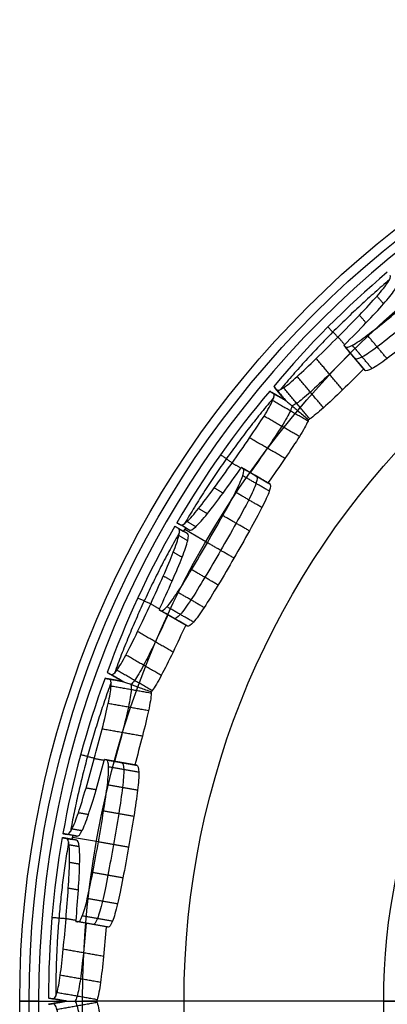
# Model space of a CAD drawing. Header units: millimetres. Extents: x 134 to 326, y 214 to 407.
# Tile 9 of 32: x 134 to 170, y 310 to 407. Entities that reach past the tile are written whole.
import ezdxf

# ---------------------------------------------------------------- set-up
doc = ezdxf.new("R2010")
doc.units = ezdxf.units.MM
doc.layers.add('Default', color=7, linetype='Continuous')

# ---------------------------------------------------------------- blocks, each defined once
blk = doc.blocks.new('Københavner vase Ø18 v15')
at = {"layer": 'Default', "color": 7, "true_color": 0xf6f6f3}
for p, q in [((-96.153, 245), (-90, 245)), ((-94.311, 230), (-96.153, 245)), ((-52.298, 10), (-80.075, 236.219)), ((-94.311, 230), (-91.564, 230)), ((-92.229, 226.5, -0.117), (-92.66, 230, -0.193)), ((-92.66, 230, 0.193), (-92.229, 226.5, 0.117)), ((-91.509, 230, -15.932), (-91.086, 226.5, -15.858)), ((-91.017, 226.5, -16.252), (-91.44, 230, -16.326)), ((-88.455, 209.1, -15.597), (-90.983, 230, -16.043)), ((-87.137, 230, -31.51), (-86.707, 226.5, -31.434)), ((-86.627, 226.5, -31.654), (-87.005, 230, -31.873)), ((-80.542, 230, -46.27), (-80.169, 226.5, -46.055)), ((-79.969, 226.5, -46.401), (-80.342, 230, -46.616)), ((-77.786, 209.1, -44.91), (-80.009, 230, -46.193)), ((-71.105, 230, -59.412), (-70.727, 226.5, -59.194)), ((-70.576, 226.5, -59.374), (-70.857, 230, -59.708)), ((-91.564, 228.362), (-93.099, 228.167, -0.271)), ((-91.564, 228.361), (-93.099, 228.167, 0.271)), ((-90.813, 228.31, -15.81), (-91.783, 228.19, -15.981)), ((-90.743, 228.31, -16.204), (-91.713, 228.19, -16.375)), ((-86.042, 228.361, -31.317), (-87.577, 228.167, -31.588)), ((-86.042, 228.362, -31.317), (-87.392, 228.167, -32.096)), ((-79.929, 228.31, -45.916), (-80.782, 228.19, -46.409)), ((-79.729, 228.31, -46.262), (-80.582, 228.19, -46.755)), ((-70.142, 228.361, -58.856), (-71.492, 228.167, -59.636)), ((-70.142, 228.362, -58.856), (-71.144, 228.167, -60.05)), ((-60.532, -5), (-88.614, 223.711)), ((-87.621, 218.082, -7.276), (-90.531, 217.718, -7.789)), ((-88.985, 217.15, -7.516), (-89.167, 218.65, -7.548)), ((-84.825, 218.082, -23.131), (-87.736, 217.718, -23.644)), ((-86.372, 218.65, -23.404), (-86.189, 217.15, -23.372)), ((-79.849, 218.082, -36.805), (-82.408, 217.718, -38.283)), ((-81.048, 217.15, -37.498), (-81.208, 218.65, -37.59)), ((-71.799, 218.082, -50.748), (-74.358, 217.718, -52.226)), ((-73.158, 218.65, -51.533), (-72.998, 217.15, -51.441)), ((-62.445, 218.082, -61.895), (-64.344, 217.718, -64.159)), ((-63.335, 217.15, -62.956), (-63.454, 218.65, -63.098)), ((-60.532, -5), (-55.532, -5))]:
    blk.add_line(p, q, dxfattribs=at)
at = {"layer": 'Default', "color": 7, "true_color": 0xf6f6f3, "extrusion": (0, 1, 0)}
blk.add_circle((0, 0, 237.5), 95.232, dxfattribs=at)
at = {"layer": 'Default', "color": 7, "true_color": 0xf6f6f3, "extrusion": (0, -1, 0)}
for centre, radius, start, end in [((0, 0, -245), 96.153, 0, 180), ((0, 0, -245), 96.153, 180, 0), ((0, 0, -245), 90, 90, 270), ((0, 0, -236.219), 80.075, 90, 180), ((0, 0, -236.219), 80.075, 180, 270), ((0, 0, 5), 60.532, 180, 270), ((0, 0, 5), 60.532, 270, 180)]:
    blk.add_arc(centre, radius, start, end, dxfattribs=at)
at = {"layer": 'Default', "color": 7, "true_color": 0xf6f6f3}
blk.add_arc((-90, 235), 10, 7, 90, dxfattribs=at)
at = {"layer": 'Default', "color": 7, "true_color": 0xf6f6f3, "extrusion": (0, 1, 0)}
for centre, radius, start, end in [((0, 0, 230), 94.311, 180, 0), ((0, 0, 230), 94.311, 0, 180), ((3.939, -0.695, 230), 89.386, 350.1282, 0.2463), ((3.939, -0.695, 230), 89.386, 339.7537, 349.8718), ((3.464, -2, 230), 89.386, 330.1282, 340.2463), ((3.464, -2, 230), 89.386, 319.7537, 329.8718), ((2.571, -3.064, 230), 89.386, 310.1282, 320.2463)]:
    blk.add_arc(centre, radius, start, end, dxfattribs=at)
at = {"layer": 'Default', "color": 7, "true_color": 0xf6f6f3, "extrusion": (3.71877e-07, -1, 6.55669e-08)}
blk.add_arc((-2.954, -0.521, -230), 89.386, 189.8718, 190.1282, dxfattribs=at)
at = {"layer": 'Default', "color": 7, "true_color": 0xf6f6f3, "extrusion": (3.27025e-07, -1, 1.88802e-07)}
blk.add_arc((-2.598, -1.5, -230), 89.386, 209.8718, 210.1282, dxfattribs=at)
at = {"layer": 'Default', "color": 7, "true_color": 0xf6f6f3}
for points, degree in [([(-93.324, 230, -0.31), (-91.564, 230)], 1), ([(-91.564, 230), (-93.324, 230, 0.31)], 1), ([(-91.622, 218.65, -8.068), (-93.011, 230, -8.185)], 1), ([(-91.579, 226.5, -15.945), (-92.002, 230, -16.019)], 1), ([(-92.002, 230, -16.019), (-91.017, 230, -15.846)], 1), ([(-90.948, 230, -16.24), (-91.932, 230, -16.413)], 1), ([(-91.932, 230, -16.413), (-91.509, 226.5, -16.339)], 1), ([(-91.564, 226.5), (-91.564, 230)], 1), ([(-90.594, 226.5, -15.771), (-91.017, 230, -15.846)], 1), ([(-90.948, 230, -16.24), (-90.524, 226.5, -16.165)], 1), ([(-88.85, 218.65, -23.779), (-90.194, 230, -24.145)], 1), ([(-86.042, 230, -31.317), (-87.802, 230, -31.627)], 1), ([(-87.59, 230, -32.21), (-86.042, 230, -31.317)], 1), ([(-86.042, 226.5, -31.317), (-86.042, 230, -31.317)], 1), ([(-83.341, 218.65, -38.91), (-84.606, 230, -39.494)], 1), ([(-80.602, 226.5, -46.305), (-80.975, 230, -46.52)], 1), ([(-80.975, 230, -46.52), (-80.108, 230, -46.02)], 1), ([(-79.908, 230, -46.366), (-80.775, 230, -46.866)], 1), ([(-80.775, 230, -46.866), (-80.402, 226.5, -46.651)], 1), ([(-79.736, 226.5, -45.805), (-80.108, 230, -46.02)], 1), ([(-79.908, 230, -46.366), (-79.536, 226.5, -46.151)], 1), ([(-75.362, 218.65, -52.728), (-76.501, 230, -53.532)], 1), ([(-70.142, 230, -58.856), (-71.69, 230, -59.75)], 1), ([(-71.291, 230, -60.226), (-70.142, 230, -58.856)], 1), ([(-70.142, 226.5, -58.856), (-70.142, 230, -58.856)], 1), ([(-65.013, 218.65, -65.062), (-66.002, 230, -66.044)], 1), ([(-92.894, 226.5, 0.235), (-91.564, 226.5)], 1), ([(-91.564, 226.5), (-92.894, 226.5, -0.235)], 1), ([(-91.554, 226.328, 0), (-92.873, 226.328, 0.233)], 1), ([(-91.554, 226.328, 0), (-92.873, 226.328, -0.233)], 1), ([(-90.594, 226.5, -15.771), (-91.579, 226.5, -15.945)], 1), ([(-90.524, 226.5, -16.165), (-91.509, 226.5, -16.339)], 1), ([(-87.372, 226.5, -31.551), (-86.042, 226.5, -31.317)], 1), ([(-86.032, 226.328, -31.313), (-87.352, 226.328, -31.546)], 1), ([(-86.042, 226.5, -31.317), (-87.212, 226.5, -31.992)], 1), ([(-86.032, 226.328, -31.313), (-87.193, 226.328, -31.983)], 1), ([(-79.736, 226.5, -45.805), (-80.602, 226.5, -46.305)], 1), ([(-79.536, 226.5, -46.151), (-80.402, 226.5, -46.651)], 1), ([(-71.312, 226.5, -59.532), (-70.142, 226.5, -58.856)], 1), ([(-70.134, 226.328, -58.849), (-71.295, 226.328, -59.519)], 1), ([(-70.142, 226.5, -58.856), (-71.01, 226.5, -59.891)], 1), ([(-70.134, 226.328, -58.849), (-70.995, 226.328, -59.876)], 1), ([(-88.571, 223.366, 0.135), (-92.511, 223.366, 0.83)], 1), ([(-88.571, 223.366, -0.135), (-92.511, 223.366, -0.83)], 1), ([(-90.332, 223.518, -15.127), (-91.317, 223.518, -15.301)], 1), ([(-90.058, 223.518, -16.68), (-91.043, 223.518, -16.854)], 1), ([(-83.276, 223.366, -30.166), (-87.215, 223.366, -30.861)], 1), ([(-83.184, 223.366, -30.42), (-86.648, 223.366, -32.42)], 1), ([(-79.711, 223.518, -45.11), (-80.577, 223.518, -45.61)], 1), ([(-78.922, 223.518, -46.476), (-79.788, 223.518, -46.976)], 1), ([(-67.936, 223.366, -56.829), (-71.401, 223.366, -58.829)], 1), ([(-67.763, 223.366, -57.036), (-70.334, 223.366, -60.1)], 1), ([(-90.287, 220.979, -13.412), (-91.271, 220.979, -13.586)], 1), ([(-89.429, 220.979, -18.277), (-90.414, 220.979, -18.45)], 1), ([(-80.254, 220.979, -43.483), (-81.12, 220.979, -43.983)], 1), ([(-77.785, 220.979, -47.761), (-78.651, 220.979, -48.261)], 1), ([(-60.542, 220.979, -68.309), (-61.185, 220.979, -69.075)], 1), ([(-88.245, 220.865, -1.836), (-92.185, 220.865, -2.531)], 1), ([(-83.551, 220.865, -28.456), (-87.491, 220.865, -29.151)], 1), ([(-82.295, 220.865, -31.907), (-85.76, 220.865, -33.907)], 1), ([(-68.78, 220.865, -55.316), (-72.244, 220.865, -57.316)], 1), ([(-66.42, 220.865, -58.13), (-68.991, 220.865, -61.194)], 1), ([(-87.952, 219.208, -4.384), (-91.891, 219.208, -5.078)], 1), ([(-90.412, 219.273, -10.88), (-91.397, 219.273, -11.053)], 1), ([(-88.681, 219.273, -20.699), (-89.665, 219.273, -20.873)], 1), ([(-84.147, 219.208, -25.962), (-88.086, 219.208, -26.657)], 1), ([(-81.148, 219.208, -34.201), (-84.612, 219.208, -36.201)], 1), ([(-81.239, 219.273, -41.146), (-82.105, 219.273, -41.646)], 1), ([(-76.253, 219.273, -49.782), (-77.119, 219.273, -50.282)], 1), ([(-70.193, 219.208, -53.176), (-73.657, 219.208, -55.176)], 1), ([(-64.557, 219.208, -59.892), (-67.128, 219.208, -62.957)], 1), ([(-62.266, 219.273, -66.45), (-62.909, 219.273, -67.216)], 1), ([(-90.637, 218.65, -7.896), (-91.622, 218.65, -8.07)], 1), ([(-87.69, 218.65, -7.288), (-88.675, 218.65, -7.462), (-89.66, 218.65, -7.635), (-90.645, 218.65, -7.809)], 3), ([(-90.645, 218.65, -7.809), (-90.462, 217.15, -7.777)], 1), ([(-87.872, 218.65, -23.58), (-88.857, 218.65, -23.753)], 1), ([(-87.667, 217.15, -23.632), (-87.849, 218.65, -23.664)], 1), ([(-87.849, 218.65, -23.664), (-86.864, 218.65, -23.491), (-85.879, 218.65, -23.317), (-84.894, 218.65, -23.143)], 3), ([(-87.508, 217.15, -7.256), (-87.69, 218.65, -7.288)], 1), ([(-84.894, 218.65, -23.143), (-84.712, 217.15, -23.111)], 1), ([(-82.471, 218.65, -38.42), (-83.337, 218.65, -38.92)], 1), ([(-79.909, 218.65, -36.84), (-80.775, 218.65, -37.34), (-81.641, 218.65, -37.84), (-82.507, 218.65, -38.34)], 3), ([(-82.507, 218.65, -38.34), (-82.347, 217.15, -38.248)], 1), ([(-79.749, 217.15, -36.748), (-79.909, 218.65, -36.84)], 1), ([(-74.508, 218.65, -52.212), (-75.374, 218.65, -52.712)], 1), ([(-74.297, 217.15, -52.191), (-74.457, 218.65, -52.283)], 1), ([(-74.457, 218.65, -52.283), (-73.591, 218.65, -51.783), (-72.725, 218.65, -51.283), (-71.859, 218.65, -50.783)], 3), ([(-71.859, 218.65, -50.783), (-71.699, 217.15, -50.691)], 1), ([(-64.357, 218.65, -64.309), (-64.999, 218.65, -65.075)], 1), ([(-64.418, 218.65, -64.247), (-64.299, 217.15, -64.105)], 1), ([(-62.371, 217.15, -61.807), (-62.49, 218.65, -61.949)], 1), ([(-87.508, 217.15, -7.256), (-90.462, 217.15, -7.777)], 1), ([(-87.497, 217.059, -7.254), (-90.451, 217.059, -7.775)], 1), ([(-87.667, 217.15, -23.632), (-84.712, 217.15, -23.111)], 1), ([(-84.701, 217.059, -23.109), (-87.656, 217.059, -23.63)], 1), ([(-79.749, 217.15, -36.748), (-82.347, 217.15, -38.248)], 1), ([(-79.739, 217.059, -36.743), (-82.337, 217.059, -38.243)], 1), ([(-74.297, 217.15, -52.191), (-71.699, 217.15, -50.691)], 1), ([(-71.69, 217.059, -50.685), (-74.288, 217.059, -52.185)], 1), ([(-62.371, 217.15, -61.807), (-64.299, 217.15, -64.105)], 1), ([(-62.364, 217.059, -61.799), (-64.292, 217.059, -64.097)], 1), ([(-87.072, 214.01, -7.826), (-90.026, 214.01, -8.347)], 1), ([(-84.497, 214.01, -22.426), (-87.452, 214.01, -22.947)], 1), ([(-79.144, 214.01, -37.135), (-81.742, 214.01, -38.635)], 1), ([(-71.732, 214.01, -49.973), (-74.33, 214.01, -51.473)], 1), ([(-61.67, 214.01, -61.964), (-63.598, 214.01, -64.262)], 1), ([(-86.583, 211.424, -9.522), (-89.538, 211.424, -10.043)], 1), ([(-84.618, 211.424, -20.666), (-87.573, 211.424, -21.187)], 1), ([(-78.105, 211.424, -38.561), (-80.703, 211.424, -40.061)], 1), ([(-72.447, 211.424, -48.361), (-75.045, 211.424, -49.861)], 1), ([(-60.206, 211.424, -62.949), (-62.135, 211.424, -65.247)], 1), ([(-86.052, 209.704, -12.067), (-89.006, 209.704, -12.588)], 1), ([(-84.99, 209.704, -18.092), (-87.944, 209.704, -18.613)], 1), ([(-76.735, 209.704, -40.771), (-79.333, 209.704, -42.271)], 1), ([(-73.676, 209.704, -46.069), (-76.274, 209.704, -47.569)], 1), ([(-85.501, 209.1, -15.076), (-88.455, 209.1, -15.597)], 1), ([(-75.188, 209.1, -43.41), (-77.786, 209.1, -44.91)], 1)]:
    blk.add_open_spline(points, degree=degree, dxfattribs=at)
for points, weights in [([(-93.324, 230, -0.31), (-93.109, 228.246, -0.272), (-92.894, 226.5, -0.235)], [1, 1.00000299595, 1]), ([(-93.324, 230, 0.31), (-93.109, 228.246, 0.272), (-92.894, 226.5, 0.235)], [1, 1.0000029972, 1]), ([(-87.802, 230, -31.627), (-87.587, 228.246, -31.589), (-87.372, 226.5, -31.551)], [1, 1.0000029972, 1]), ([(-87.59, 230, -32.21), (-87.401, 228.246, -32.101), (-87.212, 226.5, -31.992)], [1, 1.00000299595, 1]), ([(-71.69, 230, -59.75), (-71.501, 228.246, -59.641), (-71.312, 226.5, -59.532)], [1, 1.0000029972, 1]), ([(-71.291, 230, -60.226), (-71.151, 228.246, -60.058), (-71.01, 226.5, -59.891)], [1, 1.00000299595, 1]), ([(-91.367, 224.32, -15.597), (-92.644, 224.32, -8.102), (-92.628, 224.32, -0.498)], [0.998661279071, 0.995036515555, 0.998711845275]), ([(-87.212, 224.32, -31.212), (-89.828, 224.32, -24.073), (-91.191, 224.32, -16.593)], [0.998670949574, 0.995008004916, 0.998644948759]), ([(-80.522, 224.32, -45.906), (-84.286, 224.32, -39.299), (-86.871, 224.32, -32.149)], [0.998586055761, 0.994956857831, 0.99862718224]), ([(-71.277, 224.32, -59.158), (-76.177, 224.32, -53.345), (-80.017, 224.32, -46.782)], [0.99860708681, 0.994941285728, 0.998574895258]), ([(-59.966, 224.32, -70.677), (-65.762, 224.32, -65.757), (-70.637, 224.32, -59.921)], [0.998562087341, 0.994929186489, 0.998595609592])]:
    blk.add_rational_spline(points, weights, degree=2, dxfattribs=at)
for points, knots in [([(-91.579, 226.5, 15.945), (-91.46, 225.523, 15.924), (-91.368, 224.479, 15.711), (-91.317, 223.518, 15.301), (-91.266, 222.555, 14.891), (-91.255, 221.675, 14.283), (-91.271, 220.979, 13.586), (-91.288, 220.284, 12.891), (-91.333, 219.679, 12.014), (-91.397, 219.273, 11.053), (-91.46, 218.867, 10.093), (-91.541, 218.661, 9.049), (-91.622, 218.65, 8.07), (-91.703, 218.64, 7.091), (-91.795, 218.822, 6.044), (-91.891, 219.208, 5.078), (-91.986, 219.593, 4.113), (-92.086, 220.181, 3.229), (-92.185, 220.865, 2.531), (-92.283, 221.547, 1.834), (-92.393, 222.414, 1.23), (-92.511, 223.366, 0.83), (-92.628, 224.318, 0.429), (-92.754, 225.356, 0.233), (-92.873, 226.328, 0.233), (-92.88, 226.385, 0.233), (-92.887, 226.442, 0.233), (-92.894, 226.5, 0.235)], [0, 0, 0, 0, 3.100268, 3.100268, 3.100268, 6.202628, 6.202628, 6.202628, 9.296795, 9.296795, 9.296795, 12.390849, 12.390849, 12.390849, 15.484097, 15.484097, 15.484097, 18.576694, 18.576694, 18.576694, 21.658472, 21.658472, 21.658472, 24.740522, 24.740522, 24.740522, 24.914092, 24.914092, 24.914092, 24.914092]), ([(-92.894, 226.5, -0.235), (-92.887, 226.442, -0.233), (-92.88, 226.385, -0.233), (-92.873, 226.328, -0.233), (-92.754, 225.356, -0.233), (-92.628, 224.318, -0.429), (-92.511, 223.366, -0.83), (-92.393, 222.414, -1.23), (-92.283, 221.547, -1.834), (-92.185, 220.865, -2.531), (-92.086, 220.181, -3.229), (-91.986, 219.593, -4.113), (-91.891, 219.208, -5.078), (-91.795, 218.822, -6.044), (-91.703, 218.64, -7.091), (-91.622, 218.65, -8.07), (-91.541, 218.661, -9.049), (-91.46, 218.867, -10.093), (-91.397, 219.273, -11.053), (-91.333, 219.679, -12.014), (-91.288, 220.284, -12.891), (-91.271, 220.979, -13.586), (-91.255, 221.675, -14.283), (-91.266, 222.555, -14.891), (-91.317, 223.518, -15.301), (-91.368, 224.479, -15.711), (-91.46, 225.523, -15.924), (-91.579, 226.5, -15.945)], [0, 0, 0, 0, 0.17357, 0.17357, 0.17357, 3.25562, 3.25562, 3.25562, 6.337398, 6.337398, 6.337398, 9.429995, 9.429995, 9.429995, 12.523243, 12.523243, 12.523243, 15.617297, 15.617297, 15.617297, 18.711464, 18.711464, 18.711464, 21.813824, 21.813824, 21.813824, 24.914092, 24.914092, 24.914092, 24.914092]), ([(-91.564, 226.5), (-91.564, 226.462), (-91.563, 226.425), (-91.557, 226.357), (-91.554, 226.326), (-91.544, 226.26), (-91.537, 226.225), (-91.515, 226.129), (-91.498, 226.07), (-91.43, 225.882), (-91.368, 225.759), (-91.171, 225.448), (-91.015, 225.269), (-90.536, 224.807), (-90.156, 224.542), (-89.411, 224.095), (-89.01, 223.891), (-88.614, 223.711)], [0, 0, 0, 0, 0.113878, 0.113878, 0.207734, 0.207734, 0.316053, 0.316053, 0.505339, 0.505339, 0.921135, 0.921135, 1.622454, 1.622454, 2.939419, 2.939419, 4.262764, 4.262764, 4.262764, 4.262764]), ([(-91.509, 226.5, -16.339), (-91.391, 225.523, -16.318), (-91.231, 224.479, -16.486), (-91.043, 223.518, -16.854), (-90.855, 222.555, -17.222), (-90.637, 221.675, -17.79), (-90.414, 220.979, -18.45), (-90.191, 220.284, -19.109), (-89.934, 219.679, -19.949), (-89.665, 219.273, -20.873), (-89.397, 218.867, -21.797), (-89.115, 218.661, -22.805), (-88.857, 218.65, -23.753), (-88.598, 218.64, -24.701), (-88.327, 218.822, -25.717), (-88.086, 219.208, -26.657), (-87.846, 219.593, -27.596), (-87.637, 220.181, -28.461), (-87.491, 220.865, -29.151), (-87.345, 221.547, -29.839), (-87.242, 222.414, -30.445), (-87.215, 223.366, -30.861), (-87.189, 224.318, -31.277), (-87.24, 225.356, -31.504), (-87.352, 226.328, -31.546), (-87.358, 226.385, -31.548), (-87.365, 226.442, -31.55), (-87.372, 226.5, -31.551)], [0, 0, 0, 0, 3.100268, 3.100268, 3.100268, 6.202628, 6.202628, 6.202628, 9.296795, 9.296795, 9.296795, 12.390849, 12.390849, 12.390849, 15.484097, 15.484097, 15.484097, 18.576694, 18.576694, 18.576694, 21.658472, 21.658472, 21.658472, 24.740522, 24.740522, 24.740522, 24.914092, 24.914092, 24.914092, 24.914092]), ([(-90.645, 218.65, -7.809), (-90.642, 218.65, -7.838), (-90.64, 218.65, -7.867), (-90.637, 218.65, -7.896), (-90.556, 218.661, -8.876), (-90.476, 218.867, -9.919), (-90.412, 219.273, -10.88), (-90.348, 219.679, -11.84), (-90.303, 220.284, -12.717), (-90.287, 220.979, -13.412), (-90.27, 221.675, -14.109), (-90.281, 222.555, -14.717), (-90.332, 223.518, -15.127), (-90.383, 224.479, -15.537), (-90.476, 225.523, -15.75), (-90.594, 226.5, -15.771)], [-12.478452, -12.478452, -12.478452, -12.478452, -12.390849, -12.390849, -12.390849, -9.296797, -9.296797, -9.296797, -6.202631, -6.202631, -6.202631, -3.10027, -3.10027, -3.10027, 0, 0, 0, 0]), ([(-90.524, 226.5, -16.165), (-90.406, 225.523, -16.144), (-90.247, 224.479, -16.313), (-90.058, 223.518, -16.68), (-89.87, 222.555, -17.049), (-89.652, 221.675, -17.616), (-89.429, 220.979, -18.277), (-89.206, 220.284, -18.935), (-88.949, 219.679, -19.775), (-88.681, 219.273, -20.699), (-88.412, 218.867, -21.623), (-88.131, 218.661, -22.632), (-87.872, 218.65, -23.58), (-87.864, 218.65, -23.608), (-87.857, 218.65, -23.636), (-87.849, 218.65, -23.664)], [-12.478452, -12.478452, -12.478452, -12.478452, -9.378182, -9.378182, -9.378182, -6.275821, -6.275821, -6.275821, -3.181655, -3.181655, -3.181655, -0.087603, -0.087603, -0.087603, 0, 0, 0, 0]), ([(-87.212, 226.5, -31.992), (-87.206, 226.442, -31.989), (-87.199, 226.385, -31.986), (-87.193, 226.328, -31.983), (-87.08, 225.356, -31.943), (-86.895, 224.318, -32.084), (-86.648, 223.366, -32.42), (-86.401, 222.414, -32.756), (-86.09, 221.547, -33.286), (-85.76, 220.865, -33.907), (-85.428, 220.181, -34.53), (-85.032, 219.593, -35.326), (-84.612, 219.208, -36.201), (-84.193, 218.822, -37.075), (-83.748, 218.64, -38.027), (-83.337, 218.65, -38.92), (-82.925, 218.661, -39.812), (-82.493, 218.867, -40.765), (-82.105, 219.273, -41.646), (-81.716, 219.679, -42.527), (-81.373, 220.284, -43.336), (-81.12, 220.979, -43.983), (-80.867, 221.675, -44.632), (-80.669, 222.555, -45.207), (-80.577, 223.518, -45.61), (-80.485, 224.479, -46.013), (-80.498, 225.523, -46.245), (-80.602, 226.5, -46.305)], [0, 0, 0, 0, 0.17357, 0.17357, 0.17357, 3.25562, 3.25562, 3.25562, 6.337398, 6.337398, 6.337398, 9.429995, 9.429995, 9.429995, 12.523243, 12.523243, 12.523243, 15.617297, 15.617297, 15.617297, 18.711464, 18.711464, 18.711464, 21.813824, 21.813824, 21.813824, 24.914092, 24.914092, 24.914092, 24.914092]), ([(-86.042, 226.5, -31.317), (-86.042, 226.462, -31.317), (-86.041, 226.425, -31.316), (-86.036, 226.357, -31.314), (-86.032, 226.326, -31.313), (-86.023, 226.26, -31.31), (-86.017, 226.225, -31.308), (-85.996, 226.129, -31.3), (-85.98, 226.07, -31.294), (-85.916, 225.882, -31.271), (-85.858, 225.759, -31.25), (-85.673, 225.448, -31.182), (-85.526, 225.269, -31.129), (-85.076, 224.807, -30.965), (-84.719, 224.542, -30.835), (-84.019, 224.095, -30.58), (-83.642, 223.891, -30.443), (-83.27, 223.711, -30.308)], [0, 0, 0, 0, 0.113878, 0.113878, 0.207734, 0.207734, 0.316053, 0.316053, 0.505339, 0.505339, 0.921135, 0.921135, 1.622454, 1.622454, 2.939419, 2.939419, 4.262764, 4.262764, 4.262764, 4.262764]), ([(-82.507, 218.65, -38.34), (-82.495, 218.65, -38.367), (-82.483, 218.65, -38.393), (-82.471, 218.65, -38.42), (-82.059, 218.661, -39.312), (-81.627, 218.867, -40.265), (-81.239, 219.273, -41.146), (-80.85, 219.679, -42.027), (-80.507, 220.284, -42.836), (-80.254, 220.979, -43.483), (-80.001, 221.675, -44.132), (-79.803, 222.555, -44.707), (-79.711, 223.518, -45.11), (-79.618, 224.479, -45.513), (-79.632, 225.523, -45.745), (-79.736, 226.5, -45.805)], [-12.478452, -12.478452, -12.478452, -12.478452, -12.390849, -12.390849, -12.390849, -9.296797, -9.296797, -9.296797, -6.202631, -6.202631, -6.202631, -3.10027, -3.10027, -3.10027, 0, 0, 0, 0]), ([(-80.402, 226.5, -46.651), (-80.298, 225.523, -46.591), (-80.091, 224.479, -46.695), (-79.788, 223.518, -46.976), (-79.485, 222.555, -47.258), (-79.086, 221.675, -47.716), (-78.651, 220.979, -48.261), (-78.216, 220.284, -48.804), (-77.688, 219.679, -49.505), (-77.119, 219.273, -50.282), (-76.55, 218.867, -51.058), (-75.941, 218.661, -51.909), (-75.374, 218.65, -52.712), (-74.806, 218.64, -53.514), (-74.204, 218.822, -54.375), (-73.657, 219.208, -55.176), (-73.109, 219.593, -55.977), (-72.618, 220.181, -56.718), (-72.244, 220.865, -57.316), (-71.872, 221.547, -57.913), (-71.568, 222.414, -58.447), (-71.401, 223.366, -58.829), (-71.233, 224.318, -59.211), (-71.204, 225.356, -59.442), (-71.295, 226.328, -59.519), (-71.3, 226.385, -59.524), (-71.306, 226.442, -59.528), (-71.312, 226.5, -59.532)], [0, 0, 0, 0, 3.100268, 3.100268, 3.100268, 6.202628, 6.202628, 6.202628, 9.296795, 9.296795, 9.296795, 12.390849, 12.390849, 12.390849, 15.484097, 15.484097, 15.484097, 18.576694, 18.576694, 18.576694, 21.658472, 21.658472, 21.658472, 24.740522, 24.740522, 24.740522, 24.914092, 24.914092, 24.914092, 24.914092]), ([(-79.536, 226.5, -46.151), (-79.432, 225.523, -46.091), (-79.225, 224.479, -46.195), (-78.922, 223.518, -46.476), (-78.619, 222.555, -46.758), (-78.22, 221.675, -47.216), (-77.785, 220.979, -47.761), (-77.35, 220.284, -48.304), (-76.822, 219.679, -49.005), (-76.253, 219.273, -49.782), (-75.684, 218.867, -50.558), (-75.075, 218.661, -51.409), (-74.508, 218.65, -52.212), (-74.491, 218.65, -52.235), (-74.474, 218.65, -52.259), (-74.457, 218.65, -52.283)], [-12.478452, -12.478452, -12.478452, -12.478452, -9.378182, -9.378182, -9.378182, -6.275821, -6.275821, -6.275821, -3.181655, -3.181655, -3.181655, -0.087603, -0.087603, -0.087603, 0, 0, 0, 0]), ([(-71.01, 226.5, -59.891), (-71.006, 226.442, -59.885), (-71.001, 226.385, -59.88), (-70.995, 226.328, -59.876), (-70.904, 225.356, -59.8), (-70.681, 224.318, -59.869), (-70.334, 223.366, -60.1), (-69.987, 222.414, -60.331), (-69.514, 221.547, -60.723), (-68.991, 220.865, -61.194), (-68.466, 220.181, -61.666), (-67.822, 219.593, -62.278), (-67.128, 219.208, -62.957), (-66.435, 218.822, -63.635), (-65.691, 218.64, -64.377), (-64.999, 218.65, -65.075), (-64.308, 218.661, -65.774), (-63.575, 218.867, -66.521), (-62.909, 219.273, -67.216), (-62.243, 219.679, -67.911), (-61.644, 220.284, -68.554), (-61.185, 220.979, -69.075), (-60.725, 221.675, -69.599), (-60.342, 222.555, -70.071), (-60.118, 223.518, -70.419), (-59.893, 224.479, -70.766), (-59.827, 225.523, -70.988), (-59.904, 226.5, -71.08)], [0, 0, 0, 0, 0.17357, 0.17357, 0.17357, 3.25562, 3.25562, 3.25562, 6.337398, 6.337398, 6.337398, 9.429995, 9.429995, 9.429995, 12.523243, 12.523243, 12.523243, 15.617297, 15.617297, 15.617297, 18.711464, 18.711464, 18.711464, 21.813824, 21.813824, 21.813824, 24.914092, 24.914092, 24.914092, 24.914092]), ([(-70.142, 226.5, -58.856), (-70.142, 226.462, -58.856), (-70.141, 226.425, -58.855), (-70.137, 226.357, -58.852), (-70.134, 226.326, -58.85), (-70.127, 226.26, -58.843), (-70.122, 226.225, -58.839), (-70.105, 226.129, -58.825), (-70.091, 226.07, -58.814), (-70.04, 225.882, -58.77), (-69.992, 225.759, -58.73), (-69.841, 225.448, -58.604), (-69.722, 225.269, -58.503), (-69.355, 224.807, -58.196), (-69.064, 224.542, -57.951), (-68.493, 224.095, -57.472), (-68.186, 223.891, -57.215), (-67.882, 223.711, -56.96)], [0, 0, 0, 0, 0.113878, 0.113878, 0.207734, 0.207734, 0.316053, 0.316053, 0.505339, 0.505339, 0.921135, 0.921135, 1.622454, 1.622454, 2.939419, 2.939419, 4.262764, 4.262764, 4.262764, 4.262764]), ([(-64.418, 218.65, -64.247), (-64.398, 218.65, -64.268), (-64.377, 218.65, -64.289), (-64.357, 218.65, -64.309), (-63.665, 218.661, -65.008), (-62.932, 218.867, -65.755), (-62.266, 219.273, -66.45), (-61.6, 219.679, -67.145), (-61.002, 220.284, -67.787), (-60.542, 220.979, -68.309), (-60.082, 221.675, -68.833), (-59.699, 222.555, -69.305), (-59.475, 223.518, -69.653), (-59.25, 224.479, -70), (-59.184, 225.523, -70.222), (-59.261, 226.5, -70.314)], [-12.478452, -12.478452, -12.478452, -12.478452, -12.390849, -12.390849, -12.390849, -9.296797, -9.296797, -9.296797, -6.202631, -6.202631, -6.202631, -3.10027, -3.10027, -3.10027, 0, 0, 0, 0]), ([(-90.742, 225.011, 0.002), (-90.674, 224.453, 0.1), (-90.606, 223.897, 0.259), (-90.423, 222.414, 0.883), (-90.313, 221.547, 1.487), (-90.116, 220.181, 2.882), (-90.017, 219.593, 3.766), (-89.829, 218.834, 5.668), (-89.739, 218.651, 6.681), (-89.66, 218.65, 7.635)], [0.130154, 0.130154, 0.130154, 0.130154, 0.293827, 0.293827, 0.587654, 0.587654, 0.882457, 0.882457, 1.168519, 1.168519, 1.168519, 1.168519]), ([(-89.66, 218.65, -7.635), (-89.739, 218.651, -6.681), (-89.829, 218.834, -5.668), (-90.017, 219.593, -3.766), (-90.116, 220.181, -2.882), (-90.313, 221.547, -1.487), (-90.423, 222.414, -0.883), (-90.606, 223.897, -0.259), (-90.674, 224.453, -0.1), (-90.742, 225.011, -0.002)], [-3.571995, -3.571995, -3.571995, -3.571995, -3.285933, -3.285933, -2.99113, -2.99113, -2.697303, -2.697303, -2.53363, -2.53363, -2.53363, -2.53363]), ([(-85.271, 225.011, -31.034), (-85.24, 224.453, -30.919), (-85.231, 223.897, -30.746), (-85.272, 222.414, -30.097), (-85.375, 221.547, -29.492), (-85.667, 220.181, -28.113), (-85.876, 219.593, -27.249), (-86.35, 218.834, -25.397), (-86.612, 218.651, -24.414), (-86.864, 218.65, -23.491)], [0.130154, 0.130154, 0.130154, 0.130154, 0.293827, 0.293827, 0.587654, 0.587654, 0.882457, 0.882457, 1.168519, 1.168519, 1.168519, 1.168519]), ([(-81.641, 218.65, -37.84), (-82.042, 218.651, -36.971), (-82.473, 218.834, -36.049), (-83.3, 219.593, -34.326), (-83.696, 220.181, -33.53), (-84.358, 221.547, -32.286), (-84.668, 222.414, -31.756), (-85.054, 223.897, -31.233), (-85.172, 224.453, -31.106), (-85.269, 225.011, -31.038)], [-3.571995, -3.571995, -3.571995, -3.571995, -3.285933, -3.285933, -2.99113, -2.99113, -2.697303, -2.697303, -2.53363, -2.53363, -2.53363, -2.53363]), ([(-69.514, 225.011, -58.327), (-69.525, 224.453, -58.208), (-69.575, 223.897, -58.042), (-69.836, 222.414, -57.447), (-70.14, 221.547, -56.913), (-70.886, 220.181, -55.718), (-71.377, 219.593, -54.977), (-72.456, 218.834, -53.399), (-73.039, 218.651, -52.565), (-73.591, 218.65, -51.783)], [0.130154, 0.130154, 0.130154, 0.130154, 0.293827, 0.293827, 0.587654, 0.587654, 0.882457, 0.882457, 1.168519, 1.168519, 1.168519, 1.168519]), ([(-63.775, 218.65, -63.481), (-64.449, 218.651, -62.801), (-65.17, 218.834, -62.082), (-66.536, 219.593, -60.746), (-67.181, 220.181, -60.134), (-68.228, 221.547, -59.191), (-68.701, 222.414, -58.799), (-69.242, 223.897, -58.439), (-69.397, 224.453, -58.361), (-69.512, 225.011, -58.33)], [-3.571995, -3.571995, -3.571995, -3.571995, -3.285933, -3.285933, -2.99113, -2.99113, -2.697303, -2.697303, -2.53363, -2.53363, -2.53363, -2.53363]), ([(-88.614, 223.711), (-88.6, 223.595, 0.042), (-88.585, 223.48, 0.087), (-88.571, 223.366, 0.135), (-88.454, 222.414, 0.535), (-88.344, 221.547, 1.14), (-88.245, 220.865, 1.836), (-88.147, 220.181, 2.535), (-88.047, 219.593, 3.418), (-87.952, 219.207, 4.384), (-87.859, 218.834, 5.32), (-87.769, 218.651, 6.334), (-87.69, 218.65, 7.288)], [0, 0, 0, 0, 0.372494, 0.372494, 0.372494, 3.454249, 3.454249, 3.454249, 6.546848, 6.546848, 6.546848, 9.550869, 9.550869, 9.550869, 9.550869]), ([(-87.69, 218.65, -7.288), (-87.769, 218.651, -6.334), (-87.859, 218.834, -5.32), (-87.952, 219.207, -4.384), (-88.047, 219.593, -3.418), (-88.147, 220.181, -2.535), (-88.245, 220.865, -1.836), (-88.344, 221.547, -1.14), (-88.454, 222.414, -0.535), (-88.571, 223.366, -0.135), (-88.585, 223.48, -0.087), (-88.6, 223.595, -0.042), (-88.614, 223.711)], [0, 0, 0, 0, 3.00402, 3.00402, 3.00402, 6.096619, 6.096619, 6.096619, 9.178375, 9.178375, 9.178375, 9.550869, 9.550869, 9.550869, 9.550869]), ([(-83.27, 223.711, -30.308), (-83.271, 223.595, -30.263), (-83.273, 223.48, -30.216), (-83.276, 223.366, -30.166), (-83.303, 222.414, -29.75), (-83.406, 221.547, -29.144), (-83.551, 220.865, -28.456), (-83.698, 220.181, -27.766), (-83.906, 219.593, -26.902), (-84.147, 219.207, -25.962), (-84.38, 218.834, -25.05), (-84.643, 218.651, -24.067), (-84.894, 218.65, -23.143)], [0, 0, 0, 0, 0.372494, 0.372494, 0.372494, 3.454249, 3.454249, 3.454249, 6.546848, 6.546848, 6.546848, 9.550869, 9.550869, 9.550869, 9.550869]), ([(-79.909, 218.65, -36.84), (-80.31, 218.651, -35.971), (-80.741, 218.834, -35.049), (-81.148, 219.207, -34.201), (-81.568, 219.593, -33.326), (-81.964, 220.181, -32.53), (-82.296, 220.865, -31.907), (-82.626, 221.547, -31.286), (-82.936, 222.414, -30.756), (-83.184, 223.366, -30.42), (-83.213, 223.48, -30.38), (-83.242, 223.595, -30.343), (-83.27, 223.711, -30.308)], [0, 0, 0, 0, 3.00402, 3.00402, 3.00402, 6.096619, 6.096619, 6.096619, 9.178375, 9.178375, 9.178375, 9.550869, 9.550869, 9.550869, 9.550869]), ([(-67.882, 223.711, -56.96), (-67.898, 223.595, -56.918), (-67.916, 223.48, -56.875), (-67.936, 223.366, -56.829), (-68.104, 222.414, -56.447), (-68.408, 221.547, -55.913), (-68.78, 220.865, -55.317), (-69.154, 220.181, -54.718), (-69.645, 219.593, -53.977), (-70.193, 219.207, -53.176), (-70.724, 218.834, -52.399), (-71.307, 218.651, -51.565), (-71.859, 218.65, -50.783)], [0, 0, 0, 0, 0.372494, 0.372494, 0.372494, 3.454249, 3.454249, 3.454249, 6.546848, 6.546848, 6.546848, 9.550869, 9.550869, 9.550869, 9.550869]), ([(-62.49, 218.65, -61.949), (-63.164, 218.651, -61.269), (-63.884, 218.834, -60.55), (-64.557, 219.207, -59.892), (-65.251, 219.593, -59.214), (-65.895, 220.181, -58.601), (-66.42, 220.865, -58.129), (-66.943, 221.547, -57.659), (-67.416, 222.414, -57.267), (-67.763, 223.366, -57.036), (-67.804, 223.48, -57.008), (-67.844, 223.595, -56.983), (-67.882, 223.711, -56.96)], [0, 0, 0, 0, 3.00402, 3.00402, 3.00402, 6.096619, 6.096619, 6.096619, 9.178375, 9.178375, 9.178375, 9.550869, 9.550869, 9.550869, 9.550869]), ([(-62.49, 218.65, -61.949), (-62.918, 218.65, -62.46), (-63.347, 218.65, -62.97), (-63.99, 218.65, -63.736), (-64.204, 218.65, -63.992), (-64.418, 218.65, -64.247)], [0, 0, 0, 0, 2.000001, 2.000001, 3.000001, 3.000001, 3.000001, 3.000001]), ([(-90.462, 217.15, -7.777), (-90.459, 217.12, -7.776), (-90.455, 217.09, -7.776), (-90.451, 217.059, -7.775), (-90.329, 216.06, -7.765), (-90.183, 214.992, -7.952), (-90.026, 214.01, -8.347), (-89.87, 213.028, -8.742), (-89.702, 212.131, -9.345), (-89.538, 211.424, -10.043), (-89.374, 210.719, -10.738), (-89.192, 210.109, -11.62), (-89.006, 209.704, -12.588), (-88.821, 209.299, -13.556), (-88.629, 209.1, -14.609), (-88.455, 209.1, -15.597), (-88.281, 209.1, -16.585), (-88.1, 209.299, -17.64), (-87.944, 209.704, -18.613), (-87.788, 210.109, -19.586), (-87.657, 210.719, -20.478), (-87.573, 211.424, -21.187), (-87.488, 212.131, -21.899), (-87.44, 213.028, -22.522), (-87.452, 214.01, -22.947), (-87.464, 214.992, -23.371), (-87.537, 216.06, -23.597), (-87.656, 217.059, -23.63), (-87.659, 217.09, -23.631), (-87.663, 217.12, -23.632), (-87.667, 217.15, -23.632)], [-2.421437, -2.421437, -2.421437, -2.421437, -2.412733, -2.412733, -2.412733, -2.110428, -2.110428, -2.110428, -1.808164, -1.808164, -1.808164, -1.507166, -1.507166, -1.507166, -1.206163, -1.206163, -1.206163, -0.90516, -0.90516, -0.90516, -0.604161, -0.604161, -0.604161, -0.301898, -0.301898, -0.301898, 0.000408, 0.000408, 0.000408, 0.009112, 0.009112, 0.009112, 0.009112]), ([(-86.189, 217.15, -23.372), (-86.186, 217.12, -23.371), (-86.182, 217.09, -23.37), (-86.179, 217.059, -23.369), (-86.06, 216.06, -23.337), (-85.987, 214.992, -23.111), (-85.963, 213.028, -22.262), (-86.011, 212.131, -21.638), (-86.18, 210.719, -20.217), (-86.311, 210.109, -19.326), (-86.623, 209.299, -17.379), (-86.804, 209.1, -16.324), (-87.152, 209.1, -14.349), (-87.343, 209.299, -13.296), (-87.715, 210.109, -11.36), (-87.897, 210.719, -10.477), (-88.225, 212.131, -9.084), (-88.392, 213.028, -8.482), (-88.706, 214.992, -7.692), (-88.852, 216.06, -7.505), (-88.978, 217.09, -7.515), (-88.982, 217.12, -7.516), (-88.985, 217.15, -7.516)], [-0.009112, -0.009112, -0.009112, -0.009112, 0, 0, 0, 0.302186, 0.302186, 0.604372, 0.604372, 0.905267, 0.905267, 1.206163, 1.206163, 1.507058, 1.507058, 1.807953, 1.807953, 2.110139, 2.110139, 2.412325, 2.412325, 2.421437, 2.421437, 2.421437, 2.421437]), ([(-84.712, 217.15, -23.111), (-84.709, 217.12, -23.111), (-84.705, 217.09, -23.11), (-84.701, 217.059, -23.109), (-84.583, 216.06, -23.076), (-84.51, 214.992, -22.85), (-84.497, 214.01, -22.426), (-84.485, 213.028, -22.001), (-84.534, 212.131, -21.378), (-84.618, 211.424, -20.666), (-84.702, 210.719, -19.957), (-84.833, 210.109, -19.065), (-84.99, 209.704, -18.092), (-85.146, 209.299, -17.119), (-85.327, 209.1, -16.064), (-85.501, 209.1, -15.076), (-85.675, 209.1, -14.088), (-85.866, 209.299, -13.035), (-86.052, 209.704, -12.067), (-86.238, 210.109, -11.099), (-86.42, 210.719, -10.217), (-86.583, 211.424, -9.522), (-86.747, 212.131, -8.824), (-86.915, 213.028, -8.221), (-87.072, 214.01, -7.826), (-87.228, 214.992, -7.432), (-87.375, 216.06, -7.244), (-87.497, 217.059, -7.254), (-87.501, 217.09, -7.255), (-87.504, 217.12, -7.255), (-87.508, 217.15, -7.256)], [-0.009112, -0.009112, -0.009112, -0.009112, -0.000408, -0.000408, -0.000408, 0.301898, 0.301898, 0.301898, 0.604161, 0.604161, 0.604161, 0.90516, 0.90516, 0.90516, 1.206163, 1.206163, 1.206163, 1.507166, 1.507166, 1.507166, 1.808164, 1.808164, 1.808164, 2.110428, 2.110428, 2.110428, 2.412733, 2.412733, 2.412733, 2.421437, 2.421437, 2.421437, 2.421437]), ([(-82.347, 217.15, -38.248), (-82.344, 217.12, -38.246), (-82.341, 217.09, -38.244), (-82.337, 217.059, -38.243), (-82.226, 216.06, -38.191), (-82.024, 214.992, -38.317), (-81.742, 214.01, -38.635), (-81.46, 213.028, -38.952), (-81.096, 212.131, -39.461), (-80.703, 211.424, -40.061), (-80.312, 210.719, -40.658), (-79.839, 210.109, -41.425), (-79.333, 209.704, -42.271), (-78.828, 209.299, -43.117), (-78.288, 209.1, -44.041), (-77.786, 209.1, -44.91), (-77.285, 209.1, -45.779), (-76.754, 209.299, -46.708), (-76.274, 209.704, -47.569), (-75.795, 210.109, -48.43), (-75.367, 210.719, -49.223), (-75.045, 211.424, -49.861), (-74.722, 212.131, -50.501), (-74.463, 213.028, -51.07), (-74.33, 214.01, -51.473), (-74.196, 214.992, -51.876), (-74.187, 216.06, -52.114), (-74.288, 217.059, -52.185), (-74.291, 217.09, -52.187), (-74.294, 217.12, -52.189), (-74.297, 217.15, -52.191)], [-2.421437, -2.421437, -2.421437, -2.421437, -2.412733, -2.412733, -2.412733, -2.110428, -2.110428, -2.110428, -1.808164, -1.808164, -1.808164, -1.507166, -1.507166, -1.507166, -1.206163, -1.206163, -1.206163, -0.90516, -0.90516, -0.90516, -0.604161, -0.604161, -0.604161, -0.301898, -0.301898, -0.301898, 0.000408, 0.000408, 0.000408, 0.009112, 0.009112, 0.009112, 0.009112]), ([(-72.998, 217.15, -51.441), (-72.995, 217.12, -51.439), (-72.992, 217.09, -51.437), (-72.989, 217.059, -51.435), (-72.888, 216.06, -51.364), (-72.897, 214.992, -51.126), (-73.164, 213.028, -50.32), (-73.423, 212.131, -49.751), (-74.068, 210.719, -48.473), (-74.496, 210.109, -47.68), (-75.455, 209.299, -45.958), (-75.986, 209.1, -45.029), (-76.989, 209.1, -43.291), (-77.528, 209.299, -42.367), (-78.54, 210.109, -40.675), (-79.013, 210.719, -39.908), (-79.797, 212.131, -38.711), (-80.161, 213.028, -38.202), (-80.725, 214.992, -37.567), (-80.927, 216.06, -37.441), (-81.041, 217.09, -37.494), (-81.045, 217.12, -37.496), (-81.048, 217.15, -37.498)], [-0.009112, -0.009112, -0.009112, -0.009112, 0, 0, 0, 0.302186, 0.302186, 0.604372, 0.604372, 0.905267, 0.905267, 1.206163, 1.206163, 1.507058, 1.507058, 1.807953, 1.807953, 2.110139, 2.110139, 2.412325, 2.412325, 2.421437, 2.421437, 2.421437, 2.421437]), ([(-71.699, 217.15, -50.691), (-71.696, 217.12, -50.689), (-71.693, 217.09, -50.687), (-71.69, 217.059, -50.685), (-71.589, 216.06, -50.614), (-71.598, 214.992, -50.376), (-71.732, 214.01, -49.973), (-71.865, 213.028, -49.57), (-72.124, 212.131, -49.001), (-72.447, 211.424, -48.361), (-72.769, 210.719, -47.723), (-73.197, 210.109, -46.93), (-73.676, 209.704, -46.069), (-74.156, 209.299, -45.208), (-74.687, 209.1, -44.279), (-75.188, 209.1, -43.41), (-75.69, 209.1, -42.541), (-76.229, 209.299, -41.617), (-76.735, 209.704, -40.771), (-77.241, 210.109, -39.925), (-77.714, 210.719, -39.158), (-78.105, 211.424, -38.561), (-78.498, 212.131, -37.961), (-78.862, 213.028, -37.452), (-79.144, 214.01, -37.135), (-79.426, 214.992, -36.817), (-79.628, 216.06, -36.691), (-79.739, 217.059, -36.743), (-79.742, 217.09, -36.744), (-79.746, 217.12, -36.746), (-79.749, 217.15, -36.748)], [-0.009112, -0.009112, -0.009112, -0.009112, -0.000408, -0.000408, -0.000408, 0.301898, 0.301898, 0.301898, 0.604161, 0.604161, 0.604161, 0.90516, 0.90516, 0.90516, 1.206163, 1.206163, 1.206163, 1.507166, 1.507166, 1.507166, 1.808164, 1.808164, 1.808164, 2.110428, 2.110428, 2.110428, 2.412733, 2.412733, 2.412733, 2.421437, 2.421437, 2.421437, 2.421437]), ([(-64.299, 217.15, -64.105), (-64.297, 217.12, -64.103), (-64.295, 217.09, -64.1), (-64.292, 217.059, -64.097), (-64.205, 216.06, -64.011), (-63.972, 214.992, -64.06), (-63.598, 214.01, -64.262), (-63.225, 213.028, -64.464), (-62.709, 212.131, -64.818), (-62.135, 211.424, -65.247), (-61.563, 210.719, -65.674), (-60.856, 210.109, -66.233), (-60.091, 209.704, -66.855), (-59.327, 209.299, -67.477), (-58.503, 209.1, -68.161), (-57.735, 209.1, -68.806), (-56.967, 209.1, -69.451), (-56.15, 209.299, -70.143), (-55.405, 209.704, -70.788), (-54.66, 210.109, -71.433), (-53.986, 210.719, -72.032), (-53.466, 211.424, -72.521), (-52.943, 212.131, -73.012), (-52.506, 213.028, -73.458), (-52.242, 214.01, -73.791), (-51.978, 214.992, -74.124), (-51.889, 216.06, -74.345), (-51.959, 217.059, -74.446), (-51.961, 217.09, -74.449), (-51.964, 217.12, -74.452), (-51.966, 217.15, -74.454)], [-2.421437, -2.421437, -2.421437, -2.421437, -2.412733, -2.412733, -2.412733, -2.110428, -2.110428, -2.110428, -1.808164, -1.808164, -1.808164, -1.507166, -1.507166, -1.507166, -1.206163, -1.206163, -1.206163, -0.90516, -0.90516, -0.90516, -0.604161, -0.604161, -0.604161, -0.301898, -0.301898, -0.301898, 0.000408, 0.000408, 0.000408, 0.009112, 0.009112, 0.009112, 0.009112]), ([(-51.002, 217.15, -73.305), (-51, 217.12, -73.302), (-50.997, 217.09, -73.299), (-50.995, 217.059, -73.296), (-50.925, 216.06, -73.196), (-51.014, 214.992, -72.975), (-51.542, 213.028, -72.309), (-51.979, 212.131, -71.863), (-53.022, 210.719, -70.882), (-53.695, 210.109, -70.284), (-55.186, 209.299, -68.994), (-56.003, 209.1, -68.302), (-57.539, 209.1, -67.012), (-58.363, 209.299, -66.328), (-59.892, 210.109, -65.084), (-60.598, 210.719, -64.525), (-61.745, 212.131, -63.668), (-62.261, 213.028, -63.315), (-63.008, 214.992, -62.911), (-63.24, 216.06, -62.862), (-63.33, 217.09, -62.951), (-63.333, 217.12, -62.954), (-63.335, 217.15, -62.956)], [-0.009112, -0.009112, -0.009112, -0.009112, 0, 0, 0, 0.302186, 0.302186, 0.604372, 0.604372, 0.905267, 0.905267, 1.206163, 1.206163, 1.507058, 1.507058, 1.807953, 1.807953, 2.110139, 2.110139, 2.412325, 2.412325, 2.421437, 2.421437, 2.421437, 2.421437]), ([(-50.038, 217.15, -72.156), (-50.035, 217.12, -72.153), (-50.033, 217.09, -72.15), (-50.031, 217.059, -72.147), (-49.961, 216.06, -72.047), (-50.05, 214.992, -71.826), (-50.314, 214.01, -71.493), (-50.577, 213.028, -71.16), (-51.015, 212.131, -70.714), (-51.538, 211.424, -70.222), (-52.058, 210.719, -69.733), (-52.731, 210.109, -69.135), (-53.477, 209.704, -68.49), (-54.222, 209.299, -67.845), (-55.038, 209.1, -67.153), (-55.807, 209.1, -66.508), (-56.575, 209.1, -65.863), (-57.398, 209.299, -65.179), (-58.163, 209.704, -64.557), (-58.928, 210.109, -63.935), (-59.634, 210.719, -63.376), (-60.206, 211.424, -62.949), (-60.781, 212.131, -62.519), (-61.296, 213.028, -62.166), (-61.67, 214.01, -61.964), (-62.044, 214.992, -61.762), (-62.276, 216.06, -61.713), (-62.364, 217.059, -61.799), (-62.366, 217.09, -61.802), (-62.369, 217.12, -61.804), (-62.371, 217.15, -61.807)], [-0.009112, -0.009112, -0.009112, -0.009112, -0.000408, -0.000408, -0.000408, 0.301898, 0.301898, 0.301898, 0.604161, 0.604161, 0.604161, 0.90516, 0.90516, 0.90516, 1.206163, 1.206163, 1.206163, 1.507166, 1.507166, 1.507166, 1.808164, 1.808164, 1.808164, 2.110428, 2.110428, 2.110428, 2.412733, 2.412733, 2.412733, 2.421437, 2.421437, 2.421437, 2.421437])]:
    blk.add_open_spline(points, degree=3, knots=knots, dxfattribs=at)

msp = doc.modelspace()

# ---------------------------------------------------------------- block references
at = {"layer": 'Default', "extrusion": (0, -1, -8.75421e-16)}
msp.add_blockref('Københavner vase Ø18 v15', (229.734, -120, -310.65), dxfattribs=at)

doc.saveas('drawing.dxf')
